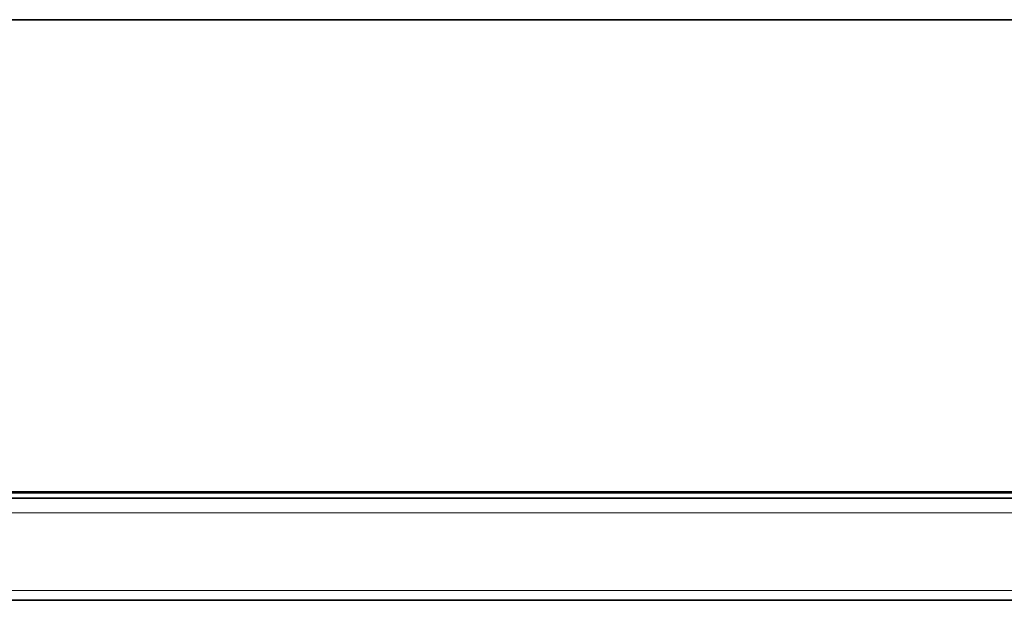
# Model space of a CAD drawing. Header units: millimetres. Extents: x 5 to 415, y 5 to 292.
# Tile 26 of 199: x 137 to 156, y 52 to 63. Entities that reach past the tile are written whole.
import ezdxf

# ---------------------------------------------------------------- set-up
doc = ezdxf.new("R2010")
doc.units = ezdxf.units.MM
doc.layers.add('Sichtbar (ISO)', color=7, linetype='Continuous', lineweight=35)
doc.layers.add('Sichtbar schmal (ISO)', color=7, linetype='Continuous', lineweight=18)

msp = doc.modelspace()

# ---------------------------------------------------------------- linework, layer by layer
at = {"layer": 'Sichtbar (ISO)'}
for p, q in [((95.60549267, 53.916153), (139.44547732, 53.91592093)), ((139.44547732, 53.91592093), (183.28541655, 53.91616592)), ((95.60551027, 53.8167118), (183.28544572, 53.8167118)), ((183.28547485, 51.81671174), (95.60548126, 51.81671174))]:
    msp.add_line(p, q, dxfattribs=at)
msp.add_open_spline([(95.60584877, 63.16667616), (110.21902322, 63.16672409), (124.83219767, 63.16677201), (154.05854657, 63.16686786), (168.67172102, 63.16691579), (183.28489547, 63.16689274)], degree=3, knots=[0.0000081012, 0.0000081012, 0.0000081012, 0.0000081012, 4.3839604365, 4.3839604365, 8.7679127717, 8.7679127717, 8.7679127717, 8.7679127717], dxfattribs=at)
at = {"layer": 'Sichtbar schmal (ISO)'}
for p, q in [((139.44547732, 63.16686635), (139.44547732, 63.16687566)), ((183.28527134, 53.94478563), (95.60554754, 53.94478581)), ((139.44547732, 53.94499473), (139.44547732, 53.94468172)), ((95.6054642, 53.52718229), (183.2854835, 53.52718156)), ((183.28547489, 52.00973184), (95.605474, 52.00973195))]:
    msp.add_line(p, q, dxfattribs=at)

doc.saveas('drawing.dxf')
